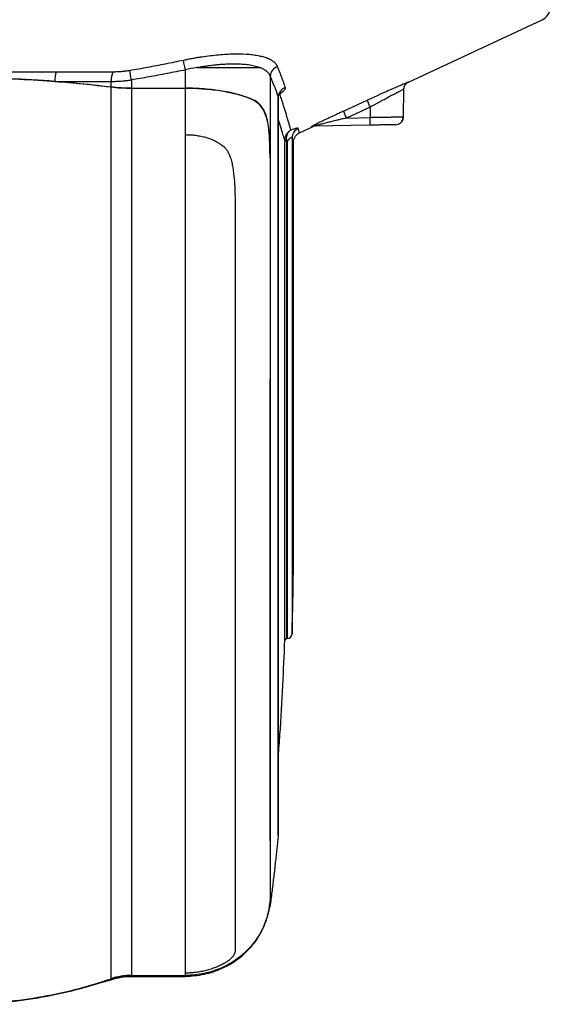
# Model space of a CAD drawing. Header units: millimetres. Extents: x 25 to 1092, y 25 to 838.
# Tile 5 of 94: x 275 to 351, y 195 to 335. Entities that reach past the tile are written whole.
import ezdxf

# ---------------------------------------------------------------- set-up
doc = ezdxf.new("R2010")
doc.units = ezdxf.units.MM
doc.header["$LTSCALE"] = 4

msp = doc.modelspace()

# ---------------------------------------------------------------- linework, layer by layer
for p, q in [((330.471848, 326.365321), (349.589799, 335.284231)), ((298.617695, 325.495064), (298.617695, 328.115303)), ((288.003873, 325.67131), (288.003873, 326.468355)), ((290.904471, 326.675417), (290.904471, 325.495064)), ((310.728393, 327.211955), (310.728393, 315.696933)), ((288.003873, 198.264101), (288.003873, 325.631542)), ((290.904471, 325.495064), (298.617695, 325.495064)), ((298.617695, 325.455219), (290.904471, 325.455219)), ((290.904471, 325.455219), (290.904471, 198.748544)), ((298.617695, 318.859127), (298.617695, 325.455219)), ((329.765594, 321.292807), (329.837169, 325.393347)), ((308.090057, 323.939505), (307.996769, 323.939505)), ((311.829065, 324.610951), (312.101182, 324.714134)), ((311.873201, 324.061515), (311.889866, 324.25267)), ((311.889866, 324.25267), (311.889866, 218.697994)), ((311.893642, 218.770588), (311.893642, 324.113584)), ((321.21674, 322.213626), (324.603479, 323.776736)), ((325.00842, 322.799077), (321.621215, 321.235967)), ((325.00842, 322.799077), (325.007046, 321.295067)), ((321.621215, 321.235967), (325.007046, 321.295067)), ((314.920383, 319.110249), (316.776676, 319.976247)), ((324.968682, 320.214432), (317.029305, 320.075849)), ((298.617695, 199.074203), (298.617695, 318.859127)), ((313.856899, 318.398596), (313.856899, 247.53703)), ((312.82615, 246.618125), (312.82615, 317.857858)), ((313.076, 317.896444), (313.076, 246.859433)), ((313.157265, 317.862469), (313.082113, 317.895157)), ((313.157265, 317.862469), (313.157265, 246.85978)), ((314.06777, 260.588605), (314.06777, 317.7584)), ((310.728441, 315.614594), (310.712711, 315.614594)), ((312.989525, 246.844003), (313.003815, 246.844003)), ((310.728393, 208.755158), (310.420982, 207.559546)), ((310.712711, 209.435108), (310.728441, 209.435108)), ((308.068281, 202.912937), (307.960865, 202.790386)), ((308.090057, 202.912937), (307.996769, 202.912937)), ((290.904471, 198.748544), (298.617695, 198.748544)), ((298.617695, 198.639072), (290.904471, 198.639072)), ((290.904471, 198.639072), (290.904471, 198.6067)), ((290.904471, 198.6067), (298.422377, 198.6067)), ((298.617695, 198.748544), (298.617695, 199.074203)), ((299.234801, 198.687471), (298.617695, 198.606894)), ((298.617695, 198.606894), (298.617695, 198.639072)), ((286.533943, 197.714168), (288.003873, 198.12646)), ((288.003873, 198.12646), (288.003873, 198.154841))]:
    msp.add_line(p, q)
at = {"flags": 128}
for points in [[(298.617695, 328.115303), (298.57244, 328.331172), (298.528168, 328.542261), (298.485843, 328.74398), (298.446386, 328.931943), (298.410654, 329.102061), (298.379425, 329.250635), (298.353378, 329.374434), (298.333079, 329.470765)], [(310.728393, 209.425885), (310.728393, 209.28515), (310.728393, 209.160641), (310.728393, 209.052377), (310.728393, 208.960372), (310.728393, 208.884638), (310.728393, 208.825186), (310.728393, 208.782024), (310.728393, 208.755158)]]:
    msp.add_lwpolyline(points, dxfattribs=at)
for centre, radius, start, end in [((348.744247, 337.096699), 2, 295.01, 0), ((284.042107, 326.622091), 4.052842, 163.01556, 182.17018432), ((290.669046, 326.610459), 2.668959, 153.38596458, 183.05204839), ((-39.623054, 271.653007), 335.075976, 9.45127271, 9.68343281), ((312.237562, 327.122636), 1.51181, 106.87969583, 176.61294195), ((313.389709, 324.183203), 1.50145, 108.61922605, 177.34815925), ((331.470017, 326.048105), 7.232456, 198.30359883, 206.69421694), ((328.138206, 324.50466), 7.290783, 198.31475822, 206.63673633), ((319.813369, 320.938447), 5.205905, 352.00563658, 3.92800707), ((328.666934, 321.379152), 1.1, 326.59430344, 359), ((315.354707, 318.385177), 1.497868, 114.1520876, 179.48670515), ((317.048424, 318.984079), 1.091938, 91.00325388, 115.10364423), ((317.24173, 318.97939), 1.1, 91, 115.01), ((328.666934, 321.379152), 1.1, 271, 310.53080694), ((313.010564, 317.853437), 0.265844, 80.67943062, 134.15080709), ((313.075978, 246.609454), 0.249978, 89.99483463, 178.01221698), ((313.157329, 247.559717), 0.699938, 269.99472731, 358.14253151)]:
    msp.add_arc(centre, radius, start, end)
for points, knots in [([(298.333079, 329.470765), (297.902539, 329.380699), (297.044432, 329.201188), (295.759367, 328.943428), (294.481123, 328.6953), (293.208981, 328.457773), (291.942583, 328.229796), (291.099326, 328.085969), (290.678809, 328.014246)], [0, 0, 0, 0, 0.1693458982, 0.3375228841, 0.5046017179, 0.6706560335, 0.835762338, 1, 1, 1, 1]), ([(311.798588, 328.569312), (311.782482, 328.607081), (311.750358, 328.682412), (311.689087, 328.791459), (311.618394, 328.897176), (311.537349, 328.999309), (311.446208, 329.097927), (311.344916, 329.19301), (311.233502, 329.284564), (311.111975, 329.372586), (310.980354, 329.457078), (310.838655, 329.538039), (310.686905, 329.615469), (310.525108, 329.689365), (310.223981, 329.812762), (309.740625, 329.969475), (309.013545, 330.131351), (308.196569, 330.25105), (307.005313, 330.352654), (305.321913, 330.373071), (303.46233, 330.25277), (301.906962, 330.07974), (300.921582, 329.941227), (300.126701, 329.812742), (299.529799, 329.707724), (298.931306, 329.594597), (298.532679, 329.512082), (298.333079, 329.470765)], [0, 0, 0, 0, 0.0197037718, 0.0392992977, 0.0587984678, 0.0782132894, 0.0975558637, 0.1168383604, 0.1360729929, 0.1552719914, 0.1744475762, 0.1936119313, 0.2127771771, 0.2319553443, 0.2511583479, 0.3138061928, 0.376472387, 0.4388635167, 0.5012066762, 0.6245175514, 0.7503939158, 0.8125156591, 0.8751185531, 0.906277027, 0.9374523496, 0.9686810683, 1, 1, 1, 1]), ([(280.166033, 327.805974), (279.96638, 327.805909), (279.557238, 327.805776), (278.926996, 327.804783), (278.265893, 327.803221), (277.573736, 327.801019), (276.657839, 327.797472), (275.30616, 327.790812), (273.557615, 327.781331), (271.768239, 327.771802), (269.519556, 327.761655), (267.894833, 327.758111), (265.769764, 327.75807), (263.508246, 327.763392), (260.589948, 327.777607), (258.214566, 327.790642), (256.698268, 327.798091), (255.479917, 327.802553), (254.369223, 327.805394), (253.661582, 327.805786), (253.32246, 327.805974)], [0, 0, 0, 0, 0.0226245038, 0.0463636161, 0.0712169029, 0.0971838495, 0.1242638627, 0.1741028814, 0.2486327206, 0.3195543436, 0.3734283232, 0.4987671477, 0.5000047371, 0.6094936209, 0.7499681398, 0.8246504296, 0.8747822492, 0.9198497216, 0.9615898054, 1, 1, 1, 1]), ([(290.678809, 328.014246), (290.587648, 327.99935), (290.406168, 327.969695), (290.134392, 327.931348), (289.864673, 327.897824), (289.596821, 327.869533), (289.330743, 327.846375), (289.066295, 327.828347), (288.803434, 327.815565), (288.54175, 327.807569), (288.369335, 327.806587), (288.282878, 327.806094)], [0, 0, 0, 0, 0.1130711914, 0.2250974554, 0.3363100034, 0.4469458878, 0.5572466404, 0.6674567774, 0.7778222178, 0.8885886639, 1, 1, 1, 1]), ([(298.617695, 328.115303), (298.180417, 328.025532), (297.309981, 327.846836), (296.008326, 327.590772), (294.717467, 327.345077), (293.437209, 327.110727), (292.167735, 326.886681), (291.324202, 326.745612), (290.904471, 326.675417)], [0, 0, 0, 0, 0.1706625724, 0.3397167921, 0.5071699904, 0.6730297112, 0.8373037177, 1, 1, 1, 1]), ([(300.23834, 328.451954), (300.357397, 328.473582), (300.594838, 328.516717), (300.948982, 328.576578), (301.300031, 328.632638), (301.647691, 328.684564), (301.991737, 328.732439), (302.331933, 328.776238), (302.668052, 328.815967), (302.999871, 328.851627), (303.327172, 328.883221), (303.649741, 328.910755), (303.96737, 328.934236), (304.279855, 328.953673), (304.586997, 328.969074), (304.8886, 328.980456), (305.184478, 328.987821), (305.557514, 328.99219), (306.000656, 328.988378), (306.503274, 328.969603), (306.98225, 328.936798), (307.436588, 328.890072), (307.865173, 328.829591), (308.267353, 328.755619), (308.641603, 328.668031), (308.989852, 328.568195), (309.197592, 328.490686), (309.301402, 328.451954)], [0, 0, 0, 0, 0.032582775, 0.0649811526, 0.0971987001, 0.1292390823, 0.1611061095, 0.1928037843, 0.2243363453, 0.255708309, 0.2869245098, 0.3179901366, 0.3489107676, 0.3796924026, 0.4103414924, 0.4408649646, 0.4712702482, 0.501565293, 0.5578017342, 0.6137731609, 0.6695179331, 0.7250166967, 0.7803001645, 0.8354025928, 0.8903601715, 0.9452118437, 1, 1, 1, 1]), ([(300.23834, 328.451954), (302.095121, 328.451954), (303.892211, 328.451954), (306.244676, 328.451954), (306.971987, 328.451954), (308.265874, 328.451954), (308.833178, 328.451954), (309.301402, 328.451954)], [0, 0, 0, 0, 0.5, 0.5, 0.75, 0.75, 1, 1, 1, 1]), ([(309.301402, 328.451954), (309.354942, 328.430101), (309.461958, 328.386423), (309.611603, 328.316328), (309.753104, 328.242961), (309.885674, 328.166036), (310.00952, 328.085674), (310.124587, 328.001882), (310.230894, 327.914702), (310.328438, 327.824163), (310.417226, 327.730299), (310.497248, 327.63314), (310.568564, 327.532735), (310.630967, 327.429053), (310.685261, 327.322366), (310.713998, 327.248804), (310.728393, 327.211955)], [0, 0, 0, 0, 0.0712667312, 0.1424453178, 0.2135474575, 0.2846074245, 0.3556589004, 0.4267349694, 0.4978681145, 0.5690902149, 0.640432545, 0.7119257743, 0.7835999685, 0.855484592, 0.9276085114, 1, 1, 1, 1]), ([(312.91033, 325.60607), (312.864553, 325.735063), (312.772438, 325.994633), (312.627428, 326.395175), (312.476053, 326.806837), (312.317678, 327.230244), (312.152066, 327.665351), (311.979454, 328.111691), (311.859125, 328.416144), (311.798588, 328.569312)], [0, 0, 0, 0, 0.1376413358, 0.2769735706, 0.4180276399, 0.5608321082, 0.7054132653, 0.8517952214, 1, 1, 1, 1]), ([(288.003873, 325.631542), (284.571381, 326.060495), (281.080377, 326.380801), (275.758996, 326.703663), (273.970979, 326.784873), (271.267287, 326.866456), (270.36244, 326.886936), (268.545397, 326.914251), (267.630815, 326.921076), (263.073336, 326.920446), (259.482028, 326.810254), (252.403879, 326.380282), (248.917047, 326.060487), (245.48462, 325.631542)], [0, 0, 0, 0, 0.25, 0.25, 0.375, 0.375, 0.4375, 0.4375, 0.5, 0.5, 0.75, 0.75, 1, 1, 1, 1]), ([(279.992171, 326.468618), (277.812614, 326.632162), (275.607327, 326.755301), (271.188431, 326.919095), (268.970602, 326.960173), (265.631207, 326.960175), (264.514468, 326.949831), (262.291148, 326.908614), (261.183151, 326.877768), (257.870071, 326.754742), (255.675867, 326.632161), (253.496322, 326.468618)], [0, 0, 0, 0, 0.25, 0.25, 0.5, 0.5, 0.625, 0.625, 0.75, 0.75, 1, 1, 1, 1]), ([(279.992171, 326.468618), (280.265875, 326.468612), (280.812697, 326.468598), (281.62921, 326.468576), (282.441735, 326.468554), (283.249962, 326.468529), (284.053834, 326.468504), (284.853219, 326.468477), (285.648035, 326.468448), (286.438093, 326.468419), (287.223592, 326.468388), (287.743968, 326.468366), (288.003873, 326.468355)], [0, 0, 0, 0, 0.1009727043, 0.2017292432, 0.30226962, 0.4025938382, 0.5027019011, 0.6025938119, 0.7022695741, 0.8017291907, 0.900972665, 1, 1, 1, 1]), ([(288.003873, 326.468355), (288.097926, 326.468841), (288.285934, 326.469812), (288.571474, 326.476522), (288.858973, 326.487067), (289.148403, 326.501827), (289.50184, 326.524711), (289.922176, 326.559787), (290.41137, 326.61063), (290.739408, 326.65373), (290.904471, 326.675417)], [0, 0, 0, 0, 0.1002889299, 0.2004723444, 0.3005711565, 0.4006062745, 0.5005986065, 0.6649931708, 0.8314313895, 1, 1, 1, 1]), ([(310.728393, 327.211955), (310.79711, 327.044733), (310.935345, 326.708339), (311.135577, 326.210211), (311.331914, 325.714011), (311.523351, 325.221458), (311.710451, 324.732253), (311.829847, 324.413105), (311.889866, 324.25267)], [0, 0, 0, 0, 0.1619870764, 0.325863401, 0.4916160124, 0.6592318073, 0.8286975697, 1, 1, 1, 1]), ([(330.471848, 326.365321), (330.470905, 326.364923), (330.46902, 326.364128), (330.453731, 326.357675), (330.429326, 326.347368), (330.394918, 326.33283), (330.329217, 326.305057), (330.208673, 326.254055), (330.001484, 326.166155), (329.740338, 326.055008), (329.326389, 325.878085), (328.820731, 325.660488), (328.245496, 325.410557), (327.782302, 325.207939), (327.292501, 324.992138), (326.813931, 324.77963), (326.355725, 324.574687), (325.924297, 324.380418), (325.488117, 324.18258), (325.04743, 323.981346), (324.751685, 323.845042), (324.603479, 323.776736)], [0, 0, 0, 0, 0.0250247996, 0.0500151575, 0.075008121, 0.1000407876, 0.1251501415, 0.1871740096, 0.2495304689, 0.311791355, 0.374499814, 0.4990709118, 0.5614039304, 0.624103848, 0.6865388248, 0.7491606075, 0.7997759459, 0.8499384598, 0.8998798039, 0.9498271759, 1, 1, 1, 1]), ([(329.83707, 325.387662), (329.846781, 325.487915), (329.866594, 325.692459), (330.003247, 325.974671), (330.205437, 326.214331), (330.384221, 326.315658), (330.471849, 326.365321)], [0, 0, 0, 0, 0.2450636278, 0.4999999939, 0.7549363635, 1, 1, 1, 1]), ([(308.090057, 323.939505), (307.521856, 324.184012), (306.885461, 324.402518), (305.828079, 324.691084), (305.4581, 324.780769), (304.68392, 324.946376), (304.286682, 325.020828), (303.065991, 325.220338), (302.212818, 325.321967), (300.432618, 325.460267), (299.530993, 325.495064), (298.617695, 325.495064)], [0, 0, 0, 0, 0.25, 0.25, 0.375, 0.375, 0.5, 0.5, 0.75, 0.75, 1, 1, 1, 1]), ([(307.996769, 323.939505), (307.427459, 324.178336), (306.791409, 324.39108), (305.741683, 324.672806), (305.375531, 324.760366), (304.60929, 324.922219), (304.215791, 324.995102), (303.008742, 325.189874), (302.167444, 325.288468), (300.410413, 325.422093), (299.518488, 325.455219), (298.617695, 325.455219)], [0, 0, 0, 0, 0.25, 0.25, 0.375, 0.375, 0.5, 0.5, 0.75, 0.75, 1, 1, 1, 1]), ([(312.10118, 324.714133), (312.135233, 324.735191), (312.203279, 324.77727), (312.298566, 324.840282), (312.388569, 324.903054), (312.500706, 324.986329), (312.625394, 325.08878), (312.747321, 325.207615), (312.839694, 325.320616), (312.899293, 325.426182), (312.927797, 325.523305), (312.916127, 325.578601), (312.91033, 325.60607)], [0, 0, 0, 0, 0.062519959, 0.1249259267, 0.1873963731, 0.2501115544, 0.3757545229, 0.5006668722, 0.6263139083, 0.7509533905, 0.8762840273, 1, 1, 1, 1]), ([(325.00842, 322.799077), (325.075762, 322.836896), (325.207192, 322.910705), (325.399152, 323.017932), (325.580871, 323.119117), (325.752245, 323.214219), (326.017536, 323.360923), (326.367538, 323.552992), (326.957979, 323.874454), (327.641661, 324.241132), (328.385924, 324.635656), (328.999855, 324.955786), (329.380077, 325.152841), (329.588561, 325.260082), (329.699738, 325.317121), (329.778597, 325.357566), (329.827935, 325.382935), (329.834031, 325.386089), (329.83707, 325.387662)], [0, 0, 0, 0, 0.0282138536, 0.0550636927, 0.0805486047, 0.1046677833, 0.1274205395, 0.1930430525, 0.2544211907, 0.3858708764, 0.5058042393, 0.6332974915, 0.7539098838, 0.8039807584, 0.8535519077, 0.9026956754, 0.9514863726, 1, 1, 1, 1]), ([(310.712711, 315.614594), (310.712825, 316.593387), (310.694507, 317.533107), (310.625721, 318.659223), (310.609378, 318.882533), (310.570906, 319.31663), (310.548738, 319.528289), (310.471445, 320.147306), (310.405687, 320.538775), (310.231644, 321.278525), (310.121959, 321.628558), (309.853492, 322.257672), (309.694228, 322.540382), (309.314534, 323.046135), (309.091747, 323.270641), (308.588797, 323.651154), (308.308362, 323.808788), (307.996769, 323.939505)], [0, 0, 0, 0, 0.25, 0.25, 0.3125, 0.3125, 0.375, 0.375, 0.5, 0.5, 0.625, 0.625, 0.75, 0.75, 0.875, 0.875, 1, 1, 1, 1]), ([(310.728393, 315.696933), (310.727265, 316.665598), (310.709564, 317.594798), (310.643365, 318.70732), (310.627636, 318.928029), (310.590568, 319.357269), (310.569201, 319.566536), (310.494664, 320.178496), (310.431203, 320.565418), (310.263233, 321.296517), (310.157265, 321.642993), (309.897319, 322.266718), (309.743069, 322.547084), (309.467023, 322.923405), (309.367583, 323.041466), (309.152073, 323.263167), (309.035974, 323.366656), (308.667824, 323.651245), (308.394021, 323.808703), (308.090057, 323.939505)], [0, 0, 0, 0, 0.25, 0.25, 0.3125, 0.3125, 0.375, 0.375, 0.5, 0.5, 0.625, 0.625, 0.75, 0.75, 0.8125, 0.8125, 0.875, 0.875, 1, 1, 1, 1]), ([(313.686029, 319.498679), (313.674202, 319.541704), (313.650507, 319.6279), (313.611774, 319.768415), (313.570613, 319.917365), (313.526739, 320.075549), (313.480136, 320.242753), (313.398539, 320.533538), (313.271734, 320.978992), (313.100047, 321.567554), (312.923334, 322.157488), (312.74673, 322.732898), (312.551567, 323.35132), (312.338039, 324.010415), (312.18067, 324.477964), (312.101179, 324.714133)], [0, 0, 0, 0, 0.0409411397, 0.0820218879, 0.1232690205, 0.1647085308, 0.2063656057, 0.2482646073, 0.3720968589, 0.4982303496, 0.5948878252, 0.6932472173, 0.7934634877, 0.8956741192, 1, 1, 1, 1]), ([(321.21674, 322.213626), (321.10077, 322.160088), (320.871207, 322.05411), (320.530394, 321.896075), (320.19682, 321.740865), (319.743601, 321.529173), (319.188665, 321.268368), (318.50922, 320.945806), (317.871285, 320.639129), (317.353802, 320.385526), (317.000072, 320.207994), (316.800206, 320.104543), (316.679323, 320.03911), (316.61314, 320.00075), (316.57813, 319.976883), (316.582816, 319.974211), (316.585162, 319.972874)], [0, 0, 0, 0, 0.0643114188, 0.127304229, 0.1890309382, 0.2495450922, 0.3795172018, 0.4991931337, 0.6344578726, 0.7497089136, 0.8165758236, 0.8751244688, 0.9086467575, 0.9398725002, 0.9699091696, 1, 1, 1, 1]), ([(312.82539, 318.044183), (312.759116, 318.263573), (312.627961, 318.697741), (312.325196, 319.674966), (312.081476, 320.453891), (311.9045, 320.980548), (311.893642, 321.01286)], [0, 0, 0, 0, 0.3081064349, 0.6097370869, 0.9760563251, 1, 1, 1, 1]), ([(321.621215, 321.235967), (321.489359, 321.204455), (321.23851, 321.144507), (320.881391, 321.058647), (320.562854, 320.981911), (320.122772, 320.875486), (319.586428, 320.744432), (318.907619, 320.577176), (318.28888, 320.421856), (317.776864, 320.290941), (317.43182, 320.199801), (317.233763, 320.145649), (317.114149, 320.1109), (317.050506, 320.090695), (317.0177, 320.077762), (317.025475, 320.076481), (317.029305, 320.075849)], [0, 0, 0, 0, 0.0807382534, 0.1536005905, 0.2185876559, 0.2757003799, 0.4230209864, 0.5472203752, 0.6928168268, 0.8057649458, 0.8686773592, 0.9176535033, 0.942718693, 0.9637342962, 0.9821357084, 1, 1, 1, 1]), ([(329.766766, 321.359955), (329.765779, 321.359941), (329.763798, 321.359912), (329.747703, 321.359683), (329.721797, 321.359317), (329.68498, 321.358802), (329.637378, 321.35814), (329.578818, 321.357332), (329.50924, 321.356377), (329.428587, 321.355274), (329.336838, 321.354025), (329.234, 321.352629), (329.120112, 321.351086), (328.995245, 321.349396), (328.859502, 321.347559), (328.713021, 321.345575), (328.555976, 321.343444), (328.38681, 321.341146), (328.201662, 321.338601), (327.995871, 321.335744), (327.766228, 321.332554), (327.511599, 321.329029), (327.231086, 321.325171), (326.924095, 321.320979), (326.5904, 321.316452), (326.230241, 321.311591), (325.844331, 321.306395), (325.434198, 321.300871), (325.151367, 321.297028), (325.007046, 321.295067)], [0, 0, 0, 0, 0.02975418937, 0.05970790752, 0.0898611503, 0.12021391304, 0.1507661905, 0.18151797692, 0.212469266, 0.24362005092, 0.27497032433, 0.30652007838, 0.33826930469, 0.3702179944, 0.40236613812, 0.434713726, 0.46726074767, 0.50000719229, 0.53398987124, 0.57026745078, 0.6088397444, 0.64970654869, 0.69286764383, 0.7383227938, 0.78607174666, 0.83611423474, 0.88844997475, 0.9430786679, 1, 1, 1, 1]), ([(329.081817, 320.360393), (329.178627, 320.410496), (329.374933, 320.512093), (329.577062, 320.764577), (329.690981, 321.057203), (329.681131, 321.259481), (329.676299, 321.358721)], [0, 0, 0, 0, 0.2480716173, 0.5030292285, 0.7561778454, 1, 1, 1, 1]), ([(312.82539, 318.044183), (312.824782, 318.204275), (312.847885, 318.360488), (312.929485, 318.64854), (312.987843, 318.782808), (313.139029, 319.03434), (313.23113, 319.149047), (313.439245, 319.346681), (313.55602, 319.43106), (313.686029, 319.498679)], [0, 0, 0, 0, 0.25, 0.25, 0.5, 0.5, 0.75, 0.75, 1, 1, 1, 1]), ([(313.686029, 319.498679), (313.568916, 319.433908), (313.466625, 319.353041), (313.291661, 319.164306), (313.21848, 319.055066), (313.108438, 318.816352), (313.071938, 318.689317), (313.034566, 318.416661), (313.034193, 318.268738), (313.05362, 318.115772)], [0, 0, 0, 0, 0.25, 0.25, 0.5, 0.5, 0.75, 0.75, 1, 1, 1, 1]), ([(314.741838, 319.751926), (314.7397, 319.756315), (314.735448, 319.765044), (314.718358, 319.773397), (314.693442, 319.778131), (314.648693, 319.779187), (314.571809, 319.770822), (314.447075, 319.744955), (314.292817, 319.70402), (314.112121, 319.648546), (313.909932, 319.580762), (313.760938, 319.52614), (313.686029, 319.498679)], [0, 0, 0, 0, 0.0634862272, 0.126252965, 0.1885612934, 0.2506780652, 0.375793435, 0.5006947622, 0.6250428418, 0.7504566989, 0.8745374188, 1, 1, 1, 1]), ([(314.932741, 319.116014), (314.93182, 319.116564), (314.929979, 319.117663), (314.924284, 319.130833), (314.916509, 319.152443), (314.906439, 319.183312), (314.894085, 319.223239), (314.874503, 319.288376), (314.843827, 319.392524), (314.798608, 319.550363), (314.760794, 319.684621), (314.741838, 319.751926)], [0, 0, 0, 0, 0.083119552, 0.1661688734, 0.2492178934, 0.3323362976, 0.4155933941, 0.4990579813, 0.6654948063, 0.8323095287, 1, 1, 1, 1]), ([(316.585162, 319.972874), (316.605418, 319.973231), (316.645926, 319.973944), (316.693198, 319.974777), (316.730644, 319.975436), (316.757038, 319.975901), (316.773608, 319.976193), (316.775653, 319.976229), (316.776676, 319.976247)], [0, 0, 0, 0, 0.1667595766, 0.3334836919, 0.5001710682, 0.6668204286, 0.8334304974, 1, 1, 1, 1]), ([(328.686131, 320.27932), (328.685282, 320.279305), (328.683585, 320.279276), (328.669819, 320.279035), (328.647829, 320.278651), (328.606655, 320.277933), (328.533806, 320.276661), (328.412389, 320.274542), (328.258021, 320.271847), (328.010261, 320.267523), (327.626004, 320.260815), (327.061811, 320.250967), (326.523132, 320.241565), (326.062871, 320.233531), (325.705484, 320.227293), (325.339759, 320.220909), (325.092284, 320.216589), (324.968682, 320.214432)], [0, 0, 0, 0, 0.0312197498, 0.0624258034, 0.0936889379, 0.1250795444, 0.1876430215, 0.2501157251, 0.3124976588, 0.3751591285, 0.5000643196, 0.6249731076, 0.7498852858, 0.8122738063, 0.8749368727, 0.937536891, 1, 1, 1, 1]), ([(298.617695, 318.859127), (298.71859, 318.858427), (298.919635, 318.857032), (299.219808, 318.845636), (299.517272, 318.8274), (299.811924, 318.801661), (300.25489, 318.751453), (300.835427, 318.657846), (301.547574, 318.487962), (302.228223, 318.264289), (302.881814, 317.976799), (303.485611, 317.63145), (303.957037, 317.27765), (304.291684, 316.971588), (304.491725, 316.744509), (304.631492, 316.532058), (304.747586, 316.325921), (304.915778, 315.975034), (305.111754, 315.442384), (305.290209, 314.75533), (305.424568, 314.020761), (305.553919, 313.047816), (305.658556, 311.802203), (305.706504, 310.582847), (305.723917, 309.595696), (305.729115, 308.833642), (305.727666, 307.585572), (305.728785, 305.618981), (305.728293, 302.941588), (305.728461, 299.236532), (305.72838, 294.661399), (305.728404, 289.136208), (305.728394, 283.326667), (305.728394, 278.702553), (305.728392, 275.327616), (305.728391, 273.268177), (305.728391, 271.224695), (305.72839, 269.198177), (305.728389, 267.18964), (305.728389, 265.200077), (305.728388, 263.230468), (305.728387, 261.28177), (305.728387, 259.354923), (305.728386, 257.450843), (305.728386, 255.57042), (305.728386, 253.714522), (305.728385, 251.88399), (305.728385, 250.079636), (305.728385, 248.302246), (305.728384, 246.552562), (305.728384, 244.831354), (305.728384, 243.139128), (305.728384, 241.477228), (305.728384, 239.843727), (305.728384, 238.779154), (305.728384, 238.247451)], [0, 0, 0, 0, 0.0031705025, 0.0063176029, 0.0094438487, 0.0125518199, 0.0156441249, 0.0235353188, 0.0312147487, 0.0391313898, 0.0468156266, 0.0547567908, 0.0623815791, 0.0667257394, 0.0701715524, 0.0726068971, 0.0752246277, 0.0780374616, 0.0854616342, 0.093767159, 0.1010261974, 0.1094878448, 0.1252184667, 0.140926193, 0.1483444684, 0.1566344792, 0.1651702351, 0.1880565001, 0.219339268, 0.2508432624, 0.3071892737, 0.367548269, 0.431985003, 0.5005477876, 0.5243553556, 0.5481855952, 0.5720345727, 0.595898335, 0.619772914, 0.6436543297, 0.6675385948, 0.6914217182, 0.7152997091, 0.7391685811, 0.7630243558, 0.7868630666, 0.8106807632, 0.8344735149, 0.8582374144, 0.8819685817, 0.9056631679, 0.9293173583, 0.9529273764, 0.9764894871, 1, 1, 1, 1]), ([(312.82539, 318.044183), (312.825561, 318.013626), (312.825903, 317.952131), (312.826067, 317.889412), (312.82615, 317.857858)], [0, 0, 0, 0, 0.4968876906, 1, 1, 1, 1]), ([(313.157265, 317.862468), (313.179437, 317.893063), (313.222193, 317.952061), (313.286803, 318.035807), (313.348182, 318.111733), (313.427839, 318.205015), (313.523489, 318.307098), (313.633118, 318.405745), (313.727341, 318.468425), (313.799863, 318.488961), (313.846149, 318.465907), (313.853175, 318.421913), (313.856899, 318.398596)], [0, 0, 0, 0, 0.0854593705, 0.1648013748, 0.2381248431, 0.3055572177, 0.4430845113, 0.5601521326, 0.6703486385, 0.7737036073, 0.8800602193, 1, 1, 1, 1]), ([(314.066895, 317.763726), (314.067188, 317.762444), (314.085578, 317.682033), (314.028484, 317.849886), (313.914156, 318.215492), (313.856899, 318.398596)], [0, 0, 0, 0, 0.0080251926, 0.5031978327, 1, 1, 1, 1]), ([(314.06777, 317.760496), (314.078824, 317.898677), (314.10129, 318.17951), (314.286498, 318.573755), (314.566067, 318.908046), (314.811867, 319.047479), (314.932734, 319.116043)], [0, 0, 0, 0, 0.2461682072, 0.5003037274, 0.7542844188, 1, 1, 1, 1]), ([(313.076, 317.896444), (313.060912, 317.896327), (313.027739, 317.896069), (312.975478, 317.893675), (312.920727, 317.888756), (312.871645, 317.880704), (312.835397, 317.869967), (312.82924, 317.861905), (312.82615, 317.857858)], [0, 0, 0, 0, 0.1180318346, 0.2595083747, 0.4239450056, 0.6076343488, 0.8030682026, 1, 1, 1, 1]), ([(313.082112, 317.895157), (313.080515, 317.895835), (313.078788, 317.896282), (313.077055, 317.896407), (313.076704, 317.896432), (313.076352, 317.896444), (313.076, 317.896444)], [0, 0, 0, 0, 0.000005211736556, 0.000005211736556, 0.000005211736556, 0.000006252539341, 0.000006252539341, 0.000006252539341, 0.000006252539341]), ([(310.712711, 315.614594), (310.711927, 308.83814), (310.711374, 302.177993), (310.710658, 293.997088), (310.710498, 292.366955), (310.710169, 289.145117), (310.710001, 287.550475), (310.709575, 282.81491), (310.70949, 279.722559), (310.709107, 270.634428), (310.708393, 264.825281), (310.708382, 257.891467), (310.70839, 256.520281), (310.708367, 253.836644), (310.708337, 252.520859), (310.708184, 248.650393), (310.707976, 246.17234), (310.707977, 241.420922), (310.708185, 239.14755), (310.708388, 234.803707), (310.70838, 232.733205), (310.708386, 229.784883), (310.708403, 228.828345), (310.708556, 226.986961), (310.708675, 226.099567), (310.709028, 223.534937), (310.709236, 221.95492), (310.709618, 217.597522), (310.710226, 215.204285), (310.710942, 212.872331), (310.711069, 212.439184), (310.711314, 211.64579), (310.711432, 211.284679), (310.711888, 210.308542), (310.712319, 209.80043), (310.712711, 209.435108)], [0, 0, 0, 0, 0.125, 0.125, 0.15625, 0.15625, 0.1875, 0.1875, 0.25, 0.25, 0.375, 0.375, 0.40625, 0.40625, 0.4375, 0.4375, 0.5, 0.5, 0.5625, 0.5625, 0.625, 0.625, 0.65625, 0.65625, 0.6875, 0.6875, 0.75, 0.75, 0.875, 0.875, 0.90625, 0.90625, 0.9375, 0.9375, 1, 1, 1, 1]), ([(310.728441, 315.614594), (310.728424, 312.229242), (310.728353, 308.860773), (310.728394, 303.848896), (310.728435, 302.186618), (310.728498, 298.892421), (310.72852, 297.25844), (310.728532, 289.153021), (310.728419, 282.874221), (310.728617, 273.764484), (310.728589, 270.779147), (310.728492, 267.113643), (310.728472, 266.383535), (310.728437, 264.936966), (310.728422, 264.219652), (310.728404, 262.085535), (310.72844, 260.686618), (310.728572, 256.559723), (310.72865, 253.901268), (310.728563, 248.766505), (310.728399, 246.290203), (310.728388, 241.52413), (310.728555, 239.234426), (310.728615, 236.490663), (310.728622, 235.947685), (310.728622, 234.87857), (310.728615, 234.351809), (310.728579, 232.794735), (310.728532, 231.787612), (310.728311, 226.905561), (310.728682, 223.491377), (310.728524, 219.831307), (310.728474, 219.12996), (310.728396, 217.789897), (310.728382, 217.150533), (310.728434, 215.33816), (310.728527, 214.269747), (310.72852, 212.873306), (310.728498, 212.442268), (310.728435, 211.649493), (310.728394, 211.287539), (310.728353, 210.309019), (310.728424, 209.800115), (310.728441, 209.435108)], [0, 0, 0, 0, 0.0625, 0.0625, 0.09375, 0.09375, 0.125, 0.125, 0.25, 0.25, 0.3125, 0.3125, 0.328125, 0.328125, 0.34375, 0.34375, 0.375, 0.375, 0.4375, 0.4375, 0.5, 0.5, 0.5625, 0.5625, 0.578125, 0.578125, 0.59375, 0.59375, 0.625, 0.625, 0.75, 0.75, 0.78125, 0.78125, 0.8125, 0.8125, 0.875, 0.875, 0.90625, 0.90625, 0.9375, 0.9375, 1, 1, 1, 1]), ([(313.856899, 247.53703), (313.908108, 249.365257), (314.007205, 252.90308), (314.066731, 257.282179), (314.061074, 259.832452), (314.059211, 260.67246)], [0, 0, 0, 0, 0.41764167, 0.8081829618, 1, 1, 1, 1]), ([(311.893642, 229.983791), (311.976498, 231.041885), (312.241295, 234.423426), (312.561854, 239.968743), (312.740282, 244.457789), (312.82615, 246.618125)], [0, 0, 0, 0, 0.1910953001, 0.6107178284, 1, 1, 1, 1]), ([(305.728384, 238.247451), (305.728384, 237.982261), (305.728384, 237.453866), (305.728384, 236.673166), (305.728384, 235.904872), (305.728384, 235.149541), (305.728384, 234.406927), (305.728384, 233.676992), (305.728384, 232.959635), (305.728384, 232.254769), (305.728384, 231.5623), (305.728384, 230.882129), (305.728384, 230.214156), (305.728384, 229.558277), (305.728385, 228.914383), (305.728385, 228.282367), (305.728385, 227.662115), (305.728385, 227.053512), (305.728385, 226.456442), (305.728385, 225.870785), (305.728385, 225.29642), (305.728385, 224.733223), (305.728385, 224.18107), (305.728386, 223.639835), (305.728386, 223.109388), (305.728386, 222.589601), (305.728386, 222.080343), (305.728386, 221.581483), (305.728386, 221.092887), (305.728386, 220.614423), (305.728387, 220.145956), (305.728387, 219.687351), (305.728387, 219.238472), (305.728387, 218.799185), (305.728387, 218.369351), (305.728388, 217.948837), (305.728388, 217.537503), (305.728388, 217.135215), (305.728388, 216.741836), (305.728389, 216.357228), (305.728389, 215.981257), (305.728389, 215.613786), (305.728389, 215.25468), (305.72839, 214.903803), (305.72839, 214.561021), (305.72839, 214.226201), (305.72839, 213.899208), (305.728391, 213.579911), (305.728391, 213.268178), (305.728391, 212.963877), (305.728392, 212.666879), (305.728392, 212.377054), (305.728392, 212.094275), (305.728393, 211.818413), (305.728394, 210.836665), (305.728397, 209.244032), (305.728394, 207.242506), (305.728419, 205.506962), (305.72835, 204.282558), (305.728498, 203.438421), (305.728127, 202.963165), (305.7289, 202.620937), (305.730323, 202.381659), (305.718996, 202.15314), (305.664494, 201.911342), (305.565063, 201.687637), (305.442432, 201.494311), (305.316096, 201.332538), (305.147463, 201.156097), (304.948575, 200.981844), (304.75447, 200.832743), (304.605122, 200.728086), (304.472106, 200.641548), (304.360607, 200.572992), (304.237281, 200.500953), (303.982411, 200.35756), (303.559256, 200.140633), (302.948196, 199.875467), (302.286818, 199.637297), (301.59772, 199.437487), (300.873434, 199.276445), (300.216004, 199.173119), (299.63034, 199.112763), (299.126667, 199.080276), (298.788015, 199.076235), (298.617695, 199.074203)], [0, 0, 0, 0, 0.0118156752, 0.0235428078, 0.0351809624, 0.0467297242, 0.0581886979, 0.0695575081, 0.0808357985, 0.0920232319, 0.1031194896, 0.1141242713, 0.1250372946, 0.1358582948, 0.1465870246, 0.1572232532, 0.167766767, 0.1782173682, 0.188574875, 0.1988391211, 0.2090099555, 0.2190872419, 0.2290708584, 0.2389606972, 0.2487566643, 0.258458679, 0.2680666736, 0.2775805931, 0.2870003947, 0.2963260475, 0.3055575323, 0.3146948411, 0.3237379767, 0.3326869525, 0.341541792, 0.3503025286, 0.3589692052, 0.3675418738, 0.3760205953, 0.3844054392, 0.3926964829, 0.4008938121, 0.4089975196, 0.4170077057, 0.4249244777, 0.4327479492, 0.4404782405, 0.4481154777, 0.4556597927, 0.4631113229, 0.470470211, 0.4777366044, 0.4849106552, 0.4919925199, 0.4989823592, 0.5614229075, 0.6238712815, 0.6862501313, 0.7484827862, 0.7798311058, 0.8110500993, 0.8271795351, 0.8423557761, 0.858020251, 0.8736773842, 0.8892945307, 0.8976892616, 0.9048801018, 0.9131586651, 0.9206114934, 0.9247311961, 0.9284654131, 0.9305322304, 0.9324455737, 0.9342807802, 0.9364449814, 0.9442514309, 0.952399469, 0.9601878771, 0.9682066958, 0.9760519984, 0.984120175, 0.9893593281, 0.9946484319, 1, 1, 1, 1]), ([(311.889866, 218.697994), (311.822857, 218.063783), (311.687658, 216.784183), (311.471425, 214.849271), (311.242366, 212.881885), (311.000048, 210.882102), (310.828599, 209.538823), (310.742162, 208.861608)], [0, 0, 0, 0, 0.1931889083, 0.3897833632, 0.5897833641, 0.7931889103, 1, 1, 1, 1]), ([(310.712711, 209.435108), (310.712825, 209.329572), (310.694507, 209.085085), (310.625721, 208.609369), (310.609378, 208.505185), (310.570906, 208.282951), (310.548738, 208.164585), (310.471445, 207.788528), (310.405687, 207.509945), (310.231644, 206.89929), (310.121959, 206.564343), (309.853492, 205.872083), (309.694228, 205.512323), (309.314534, 204.773816), (309.091747, 204.39149), (308.588797, 203.641318), (308.308362, 203.272078), (307.996769, 202.912937)], [0, 0, 0, 0, 0.25, 0.25, 0.3125, 0.3125, 0.375, 0.375, 0.5, 0.5, 0.625, 0.625, 0.75, 0.75, 0.875, 0.875, 1, 1, 1, 1]), ([(308.090057, 202.912937), (308.393623, 203.271839), (308.665765, 203.638437), (309.152215, 204.37892), (309.366948, 204.754077), (309.740907, 205.497945), (309.895852, 205.85743), (310.155547, 206.544678), (310.260669, 206.873962), (310.430565, 207.486758), (310.494352, 207.765649), (310.594013, 208.267252), (310.629991, 208.491092), (310.709598, 209.064773), (310.727265, 209.313361), (310.728393, 209.425885)], [0, 0, 0, 0, 0.125, 0.125, 0.25, 0.25, 0.375, 0.375, 0.5, 0.5, 0.625, 0.625, 0.75, 0.75, 1, 1, 1, 1]), ([(307.996769, 202.912937), (307.427459, 202.256752), (306.791409, 201.672244), (305.741683, 200.898207), (305.375531, 200.657639), (304.60929, 200.212951), (304.215791, 200.012708), (303.008742, 199.477576), (302.167444, 199.206691), (300.410413, 198.839559), (299.518488, 198.748544), (298.617695, 198.748544)], [0, 0, 0, 0, 0.25, 0.25, 0.375, 0.375, 0.5, 0.5, 0.75, 0.75, 1, 1, 1, 1]), ([(298.617695, 198.639072), (299.531128, 198.639072), (300.427246, 198.734692), (301.746711, 199.014599), (302.182369, 199.130897), (303.045012, 199.411387), (303.464753, 199.573288), (304.685793, 200.120558), (305.451384, 200.567338), (306.879769, 201.634792), (307.521644, 202.240908), (308.090057, 202.912937)], [0, 0, 0, 0, 0.25, 0.25, 0.375, 0.375, 0.5, 0.5, 0.75, 0.75, 1, 1, 1, 1]), ([(245.48462, 198.264101), (248.917112, 197.085563), (252.408116, 196.205529), (257.729497, 195.318475), (259.517514, 195.095351), (262.221206, 194.871202), (263.126053, 194.814934), (264.943096, 194.739887), (265.857678, 194.721137), (270.415157, 194.722867), (274.006465, 195.025618), (281.084614, 196.206955), (284.571446, 197.085585), (288.003873, 198.264101)], [0, 0, 0, 0, 0.25, 0.25, 0.375, 0.375, 0.4375, 0.4375, 0.5, 0.5, 0.75, 0.75, 1, 1, 1, 1]), ([(288.003873, 198.154841), (284.571294, 196.976786), (281.080271, 196.09713), (275.758966, 195.210462), (273.970992, 194.987436), (271.267391, 194.763384), (270.362579, 194.70714), (268.545617, 194.632122), (267.631084, 194.613377), (263.073604, 194.615087), (259.482271, 194.9177), (252.404033, 196.098539), (248.917135, 196.976808), (245.48462, 198.154841)], [0, 0, 0, 0, 0.25, 0.25, 0.375, 0.375, 0.4375, 0.4375, 0.5, 0.5, 0.75, 0.75, 1, 1, 1, 1])]:
    msp.add_open_spline(points, degree=3, knots=knots)
for points in [[(288.282878, 327.806094), (285.627119, 327.806054), (282.914347, 327.806014), (280.166033, 327.805974)], [(300.238346, 328.451954), (299.701881, 328.352974), (299.161515, 328.240971), (298.617695, 328.115303)], [(279.992171, 326.468618), (282.715025, 326.264309), (285.385462, 325.998386), (288.003873, 325.67131)], [(290.904471, 325.495064), (289.907089, 325.495064), (288.940483, 325.554314), (288.003873, 325.67131)], [(290.904471, 325.455219), (289.907062, 325.455219), (288.940459, 325.514499), (288.003873, 325.631542)], [(313.05362, 318.115772), (313.062849, 318.043105), (313.072474, 317.969144), (313.082113, 317.895157)], [(310.728393, 315.696933), (310.728425, 315.6695), (310.728441, 315.642053), (310.728441, 315.614594)], [(313.157264, 246.85978), (313.15726, 246.849091), (313.105408, 246.844003), (313.003815, 246.844003)], [(310.728441, 209.435108), (310.728441, 209.432148), (310.728425, 209.429073), (310.728393, 209.425885)], [(310.728393, 208.755158), (310.732946, 208.790294), (310.737534, 208.825769), (310.742162, 208.861608)], [(290.904471, 198.748544), (289.907062, 198.748544), (288.940459, 198.585675), (288.003873, 198.264101)], [(290.904471, 198.639072), (289.907089, 198.639072), (288.940483, 198.476284), (288.003873, 198.154841)], [(288.011758, 198.129141), (288.946043, 198.446359), (289.90661, 198.605557), (290.89326, 198.606694)], [(290.89326, 198.606694), (290.896997, 198.606698), (290.900733, 198.6067), (290.904471, 198.6067)], [(298.422377, 198.6067), (298.489553, 198.6067), (298.555227, 198.606774), (298.617695, 198.606894)], [(288.003873, 198.12646), (288.006501, 198.127355), (288.009129, 198.128248), (288.011758, 198.129141)]]:
    msp.add_open_spline(points, degree=3)

doc.saveas('drawing.dxf')
